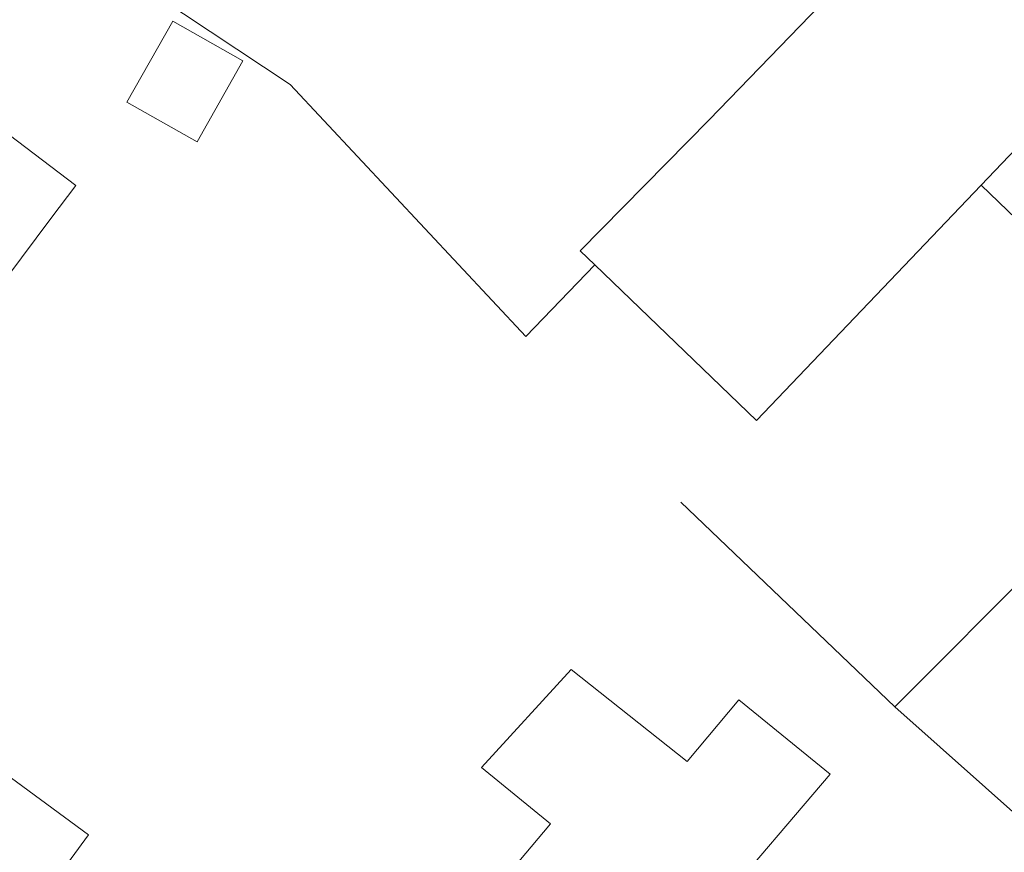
# Model space of a CAD drawing. Header units: metres. Extents: x 187916 to 189411, y 333285 to 334910.
# Tile 133 of 256: x 188339 to 188376, y 334494 to 334525. Entities that reach past the tile are written whole.
import ezdxf

# ---------------------------------------------------------------- set-up
doc = ezdxf.new("R2010")
doc.units = ezdxf.units.M
for name, color, linetype, lineweight in [('B-WE-IE-TERREINAFSCHEIDING_KUNSTMATIG_HEKWERK-G', 253, 'IE-TERREINAFSCHEIDING_KUNSTMATIG-SO', 15), ('B-WE-OG-BEBOUWING-GV', 253, 'Continuous', 15), ('B-WE-OG-TERREIN_ERF-GV', 253, 'Continuous', 15)]:
    doc.layers.add(name, color=color, linetype=linetype, lineweight=lineweight)
doc.linetypes.add('IE-TERREINAFSCHEIDING_KUNSTMATIG-SO', pattern='A,4,[82,NLCS.SHX,S=0.75,R=90,X=0,Y=0],4,-2', length=10)

# ---------------------------------------------------------------- blocks, each defined once
blk = doc.blocks.new('DTM')
at = {"layer": 'B-WE-IE-TERREINAFSCHEIDING_KUNSTMATIG_HEKWERK-G', "ltscale": 0.2, "flags": 128}
for points in [[(188360.529, 334515.665), (188357.972, 334513.001)], [(188363.726, 334506.845), (188371.672, 334499.247)]]:
    blk.add_lwpolyline(points, dxfattribs=at)
at = {"layer": 'B-WE-OG-BEBOUWING-GV', "ltscale": 0.2, "flags": 128}
for points in [[(188374.874, 334518.624), (188389.314, 334533.766), (188392.275, 334536.871), (188393.946, 334538.525), (188400.393, 334544.907), (188401.88, 334546.244), (188413.478, 334556.67), (188410.098, 334563.032), (188402.629, 334557.594), (188387.137, 334543.853), (188379.655, 334536.39), (188378.265, 334535.003), (188364.78, 334521.051), (188359.985, 334516.188), (188360.529, 334515.665), (188366.54, 334509.884)], [(188424.747, 334538.582), (188419.073, 334546.579), (188413.954, 334541.619), (188397.505, 334525.135), (188383.162, 334510.762), (188378.928, 334506.518), (188377.105, 334504.692), (188371.672, 334499.247), (188380.197, 334491.661), (188381.372, 334490.616), (188416.424, 334528.787)], [(188397.505, 334525.135), (188393.765, 334529.076), (188393.794, 334529.104), (188389.314, 334533.766), (188374.874, 334518.624), (188379.108, 334514.552), (188383.162, 334510.762)], [(188345.763, 334520.234), (188347.466, 334523.242), (188344.86, 334524.717), (188343.158, 334521.708)], [(188328.689, 334512.283), (188330.243, 334511.409), (188334.371, 334509.404), (188340.33, 334517.384), (188341.259, 334518.609), (188336.245, 334522.414), (188335.273, 334521.111)], [(188346.335, 334485.393), (188341.248, 334478.35), (188341.143, 334478.429), (188340.31, 334477.355), (188348.086, 334471.324), (188354.416, 334479.011), (188357.059, 334482.101), (188356.874, 334482.237), (188363.071, 334489.595), (188363.295, 334489.408), (188365.214, 334491.661), (188365.057, 334491.798), (188369.269, 334496.745), (188365.876, 334499.508), (188363.962, 334497.214), (188359.66, 334500.636), (188356.326, 334496.998), (188358.886, 334494.898), (188353.983, 334489.068), (188351.245, 334491.366), (188348.514, 334488.386)]]:
    blk.add_lwpolyline(points, close=True, dxfattribs=at)
blk.add_lwpolyline([(188322.426, 334490.446), (188322.411, 334490.425), (188334.472, 334481.614), (188335.369, 334482.783), (188340.303, 334489.828), (188340.796, 334490.554), (188339.536, 334491.48), (188341.734, 334494.499), (188336.614, 334498.255), (188332.576, 334501.204), (188330.394, 334498.216), (188328.9, 334499.307), (188323.246, 334491.568), (188322.426, 334490.446)], dxfattribs=at)
at = {"layer": 'B-WE-OG-TERREIN_ERF-GV', "ltscale": 0.2, "flags": 128}
for points in [[(188360.529, 334515.665), (188359.985, 334516.188), (188364.78, 334521.051), (188378.265, 334535.003), (188379.655, 334536.39), (188370.896, 334544.537), (188367.223, 334547.788), (188363.371, 334543.69), (188349.059, 334528.277), (188343.215, 334533.069), (188342.987, 334532.652), (188330.461, 334542.375), (188328.604, 334540.704), (188328.088, 334541.129), (188321.158, 334546.358), (188321.719, 334539.545), (188322.069, 334533.491), (188324.954, 334536.649), (188333.403, 334532.85), (188349.225, 334522.361), (188357.972, 334513.001)], [(188340.33, 334517.384), (188334.371, 334509.404), (188330.243, 334511.409), (188328.689, 334512.283), (188327.691, 334512.844), (188323.708, 334515.867), (188330.358, 334524.629), (188334.341, 334521.606), (188334.43, 334521.732), (188335.273, 334521.111), (188336.245, 334522.414), (188341.259, 334518.609)], [(188345.763, 334520.234), (188343.158, 334521.708), (188344.86, 334524.717), (188347.466, 334523.242)]]:
    blk.add_lwpolyline(points, close=True, dxfattribs=at)
for points in [[(188411.111, 334477.142), (188409.385, 334478.643), (188412.576, 334482.767), (188406.887, 334487.906), (188402.887, 334491.513), (188393.293, 334480.33), (188392.044, 334481.408), (188385.72, 334486.865), (188381.622, 334482.007), (188379.517, 334483.783), (188383.635, 334488.664), (188381.372, 334490.616), (188380.197, 334491.661), (188371.672, 334499.247), (188377.105, 334504.692), (188378.928, 334506.518), (188383.162, 334510.762), (188379.108, 334514.552), (188374.874, 334518.624), (188366.54, 334509.884), (188360.529, 334515.665), (188357.972, 334513.001), (188349.225, 334522.361), (188333.403, 334532.85)], [(188336.614, 334498.255), (188341.734, 334494.499), (188339.536, 334491.48)], [(188353.983, 334489.068), (188358.886, 334494.898), (188356.326, 334496.998), (188359.66, 334500.636), (188363.962, 334497.214), (188365.876, 334499.508), (188369.269, 334496.745), (188365.057, 334491.798)]]:
    blk.add_lwpolyline(points, dxfattribs=at)

msp = doc.modelspace()

# ---------------------------------------------------------------- block references
msp.add_blockref('DTM', (0, 0))

doc.saveas('drawing.dxf')
